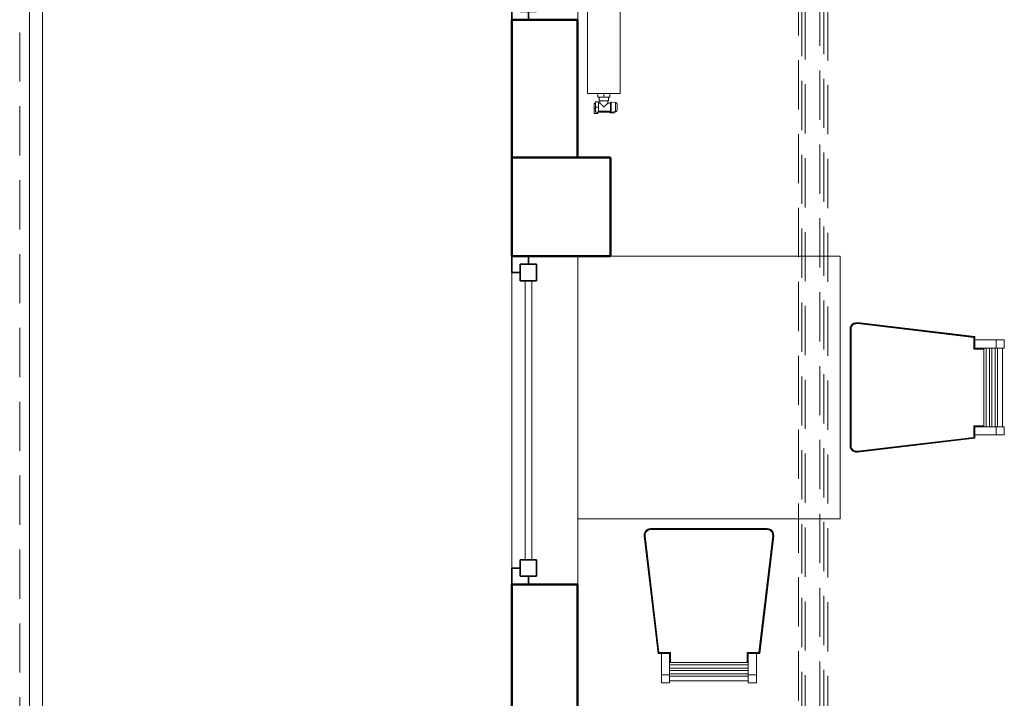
# Model space of a CAD drawing. Header units: millimetres. Extents: x -7237 to 20224, y 4737 to 43478.
# Tile 24 of 88: x 6920 to 9920, y 37029 to 39096. Entities that reach past the tile are written whole.
import ezdxf

# ---------------------------------------------------------------- set-up
doc = ezdxf.new("R2010")
doc.units = ezdxf.units.MM
doc.linetypes.add('ADSK_Скрыто', pattern=[300, 150, -150])
doc.linetypes.add('ADSK_Штриховая_ш3 п1_5', pattern=[225, 150, -75])
for name, color, linetype, lineweight in [('A-COLS-____-MCUT', 52, 'Continuous', 50), ('A-COLS-____-OTLN', 52, 'Continuous', 20), ('A-DETL-____-HDLN', 90, 'ADSK_Скрыто', 9), ('A-DETL-____-MBND', 5, 'ADSK_Штриховая_ш3 п1_5', 20), ('A-GENM-____-MCUT', 13, 'Continuous', 50), ('A-GENM-____-OTLN', 13, 'Continuous', 20), ('A-GLAZ-____-MCUT', 151, 'Continuous', 35), ('A-GLAZ-____-OTLN', 151, 'Continuous', 20), ('A-PART-____-OTLN', 2, 'Continuous', 20), ('A-WALL-____-MCUT', 113, 'Continuous', 50), ('A-WALL-____-OTLN', 113, 'Continuous', 20), ('I-FURN-____-OTLN', 30, 'Continuous', 20), ('M-EQPM-____-OTLN', 50, 'Continuous', 20), ('Ограждение', 7, 'Continuous', 20)]:
    doc.layers.add(name, color=color, linetype=linetype, lineweight=lineweight)

# ---------------------------------------------------------------- blocks, each defined once
blk = doc.blocks.new('Прямая форма - 83 new-609513-В_Этаж 02_Водопровод')
at = {"layer": 'A-GLAZ-____-MCUT', "color": 9}
for p, q in [((-475, 0), (-500, 0)), ((-500, 0), (-500, -50)), ((-425, 25), (-475, 25)), ((-475, 25), (-475, -25)), ((-475, -25), (-475, 0)), ((-425, -25), (-425, 25)), ((475, 25), (425, 25)), ((425, 25), (425, -25)), ((475, -25), (475, 25)), ((500, 0), (475, 0)), ((475, 0), (475, -25)), ((500, -50), (500, 0)), ((-475, -25), (-425, -25)), ((-450, -25), (-475, -25)), ((-450, -50), (-450, -25)), ((425, -25), (475, -25)), ((475, -25), (450, -25)), ((450, -25), (450, -50)), ((-500, -50), (-450, -50)), ((450, -50), (500, -50))]:
    blk.add_line(p, q, dxfattribs=at)
at = {"layer": 'A-GLAZ-____-OTLN', "color": 253}
for p, q in [((425, 10), (-425, 10)), ((-425, -10), (425, -10))]:
    blk.add_line(p, q, dxfattribs=at)
blk = doc.blocks.new('Прямая форма - WD - 004-609514-В_Этаж 02_Водопровод')
blk.add_blockref('Прямая форма - 83 new-609513-В_Этаж 02_Водопровод', (500, 50))
blk = doc.blocks.new('Прямая форма - 83 new-609849-В_Этаж 02_Водопровод')
at = {"layer": 'A-COLS-____-MCUT', "color": 53}
for p, q in [((150, 150), (-150, 150)), ((-150, 150), (-150, -150)), ((150, -150), (150, 150)), ((-150, -150), (150, -150))]:
    blk.add_line(p, q, dxfattribs=at)
blk = doc.blocks.new('Прямая форма - CRE - 002-609850-В_Этаж 02_Водопровод')
blk.add_blockref('Прямая форма - 83 new-609849-В_Этаж 02_Водопровод', (0, 0))
blk = doc.blocks.new('Прямая форма - WD - 003-609883-В_Этаж 02_Водопровод')
blk.add_blockref('Прямая форма - 83 new-609513-В_Этаж 02_Водопровод', (500, 50))
blk = doc.blocks.new('Прямая форма - 83 new-610258-В_Этаж 02_Водопровод')
at = {"layer": 'A-WALL-____-MCUT', "color": 53}
for p, q in [((1900, 0), (300, 0)), ((1900, -200), (1900, 0)), ((3620, 0), (3200, 0)), ((3200, 0), (3200, -200)), ((3620, -200), (3620, 0)), ((300, -200), (1900, -200)), ((3200, -200), (3620, -200))]:
    blk.add_line(p, q, dxfattribs=at)
blk = doc.blocks.new('Прямая форма - SW - 008-610259-В_Этаж 02_Водопровод')
blk.add_blockref('Прямая форма - 83 new-610258-В_Этаж 02_Водопровод', (0, 0))
blk = doc.blocks.new('Family - WD - 004-610261-В_Этаж 02_Водопровод')
at = {"layer": 'A-GENM-____-MCUT', "lineweight": 9}
for p, q in [((500, 1), (-500, 1)), ((-500, 1), (-500, -201)), ((500, -201), (500, 1)), ((-500, -201), (500, -201))]:
    blk.add_line(p, q, dxfattribs=at)
blk = doc.blocks.new('Family - WD - 003-610263-В_Этаж 02_Водопровод')
at = {"layer": 'A-GENM-____-MCUT', "lineweight": 9}
for p, q in [((500, 1), (-500, 1)), ((-500, 1), (-500, -201)), ((500, -201), (500, 1)), ((-500, -201), (500, -201))]:
    blk.add_line(p, q, dxfattribs=at)
blk = doc.blocks.new('Прямая форма - 83 new-610268-В_Этаж 02_Водопровод')
at = {"layer": 'A-DETL-____-MBND', "color": 253}
blk.add_line((0, 6627.8), (0, 70), dxfattribs=at)
blk = doc.blocks.new('Прямая форма - SLA - 011-610269-В_Этаж 02_Водопровод')
blk.add_blockref('Прямая форма - 83 new-610268-В_Этаж 02_Водопровод', (0, 0))
blk = doc.blocks.new('Прямая форма - 83 new-609210-В_Этаж 02_Водопровод')
at = {"layer": 'I-FURN-____-OTLN', "color": 253}
for p, q in [((400, 400), (-300, 400)), ((400, 400), (400, -400)), ((430, 177.5), (430.8, 183)), ((430, 177.5), (430.8, 183)), ((430, 177.5), (430.8, 183)), ((430.2, 177.5), (431, 183)), ((430.6, 177.4), (431.4, 182.9)), ((430.8, 183), (433.1, 188.2)), ((430.8, 183), (433.1, 188.2)), ((430.8, 183), (433.1, 188.1)), ((430.8, 183), (430.8, 183)), ((431, 183), (430.8, 183)), ((431, 183), (433.3, 188)), ((431.4, 182.9), (431, 183)), ((431.2, 177.4), (431.9, 182.7)), ((431.4, 182.9), (433.6, 187.8)), ((431.9, 182.7), (431.4, 182.9)), ((431.9, 182.7), (434.1, 187.5)), ((432.6, 182.5), (431.9, 182.7)), ((431.9, 177.3), (432.6, 182.5)), ((432.6, 182.5), (434.7, 187.2)), ((433.3, 182.3), (432.6, 182.5)), ((432.6, 177.3), (433.3, 182.3)), ((433, 177.3), (433.7, 182.2)), ((433.1, 188.2), (436.7, 192.4)), ((433.1, 188.2), (436.7, 192.4)), ((433.1, 188.1), (436.7, 192.4)), ((433.1, 188.1), (433.1, 188.2)), ((433.3, 188), (433.1, 188.1)), ((433.3, 188), (436.9, 192.3)), ((433.6, 187.8), (433.3, 188)), ((433.3, 182.3), (435.3, 186.7)), ((433.7, 182.2), (433.3, 182.3)), ((433.6, 187.8), (437.1, 192)), ((434.1, 187.5), (433.6, 187.8)), ((433.7, 182.2), (435.7, 186.5)), ((434.1, 187.5), (437.5, 191.5)), ((434.7, 187.2), (434.1, 187.5)), ((434.7, 187.2), (438, 191)), ((435.3, 186.7), (434.7, 187.2)), ((435.3, 186.7), (438.5, 190.5)), ((435.7, 186.5), (435.3, 186.7)), ((435.7, 186.5), (438.7, 190.2)), ((436.7, 192.4), (441.4, 195.5)), ((436.7, 192.4), (441.4, 195.5)), ((436.7, 192.4), (441.4, 195.5)), ((436.7, 192.4), (436.7, 192.4)), ((436.9, 192.3), (436.7, 192.4)), ((436.9, 192.3), (441.5, 195.3)), ((437.1, 192), (436.9, 192.3)), ((437.1, 192), (441.7, 195)), ((437.5, 191.5), (437.1, 192)), ((437.5, 191.5), (441.9, 194.5)), ((438, 191), (437.5, 191.5)), ((438, 191), (442.2, 193.8)), ((438.5, 190.5), (438, 191)), ((438.5, 190.5), (442.5, 193.2)), ((438.7, 190.2), (438.5, 190.5)), ((438.7, 190.2), (442.7, 192.8)), ((441.4, 195.5), (446.8, 197.2)), ((441.4, 195.5), (446.8, 197.2)), ((441.4, 195.5), (446.8, 197.2)), ((441.4, 195.5), (441.4, 195.5)), ((441.5, 195.3), (441.4, 195.5)), ((441.5, 195.3), (446.8, 197)), ((441.7, 195), (441.5, 195.3)), ((441.7, 195), (446.9, 196.6)), ((441.9, 194.5), (441.7, 195)), ((441.9, 194.5), (446.9, 196)), ((442.2, 193.8), (441.9, 194.5)), ((442.2, 193.8), (447.1, 195.4)), ((442.5, 193.2), (442.2, 193.8)), ((442.5, 193.2), (447.2, 194.6)), ((442.7, 192.8), (442.5, 193.2)), ((442.7, 192.8), (447.2, 194.2)), ((446.8, 197.2), (452.4, 197.3)), ((446.8, 197.2), (452.4, 197.3)), ((446.8, 197.2), (452.4, 197.3)), ((446.8, 197.2), (446.8, 197.2)), ((446.8, 197), (446.8, 197.2)), ((446.8, 197), (452.4, 197.1)), ((446.9, 196.6), (446.8, 197)), ((446.9, 196.6), (452.3, 196.7)), ((446.9, 196), (446.9, 196.6)), ((446.9, 196), (452.3, 196.2)), ((447.1, 195.4), (446.9, 196)), ((447.1, 195.4), (452.3, 195.5)), ((447.2, 194.6), (447.1, 195.4)), ((447.2, 194.6), (452.2, 194.7)), ((447.2, 194.2), (447.2, 194.6)), ((447.2, 194.2), (452.2, 194.3)), ((452.3, 195.5), (452.2, 194.7)), ((452.2, 194.7), (807.4, 152.4)), ((452.2, 194.7), (452.2, 194.3)), ((452.2, 194.3), (807, 152.1)), ((452.4, 197.1), (452.3, 196.7)), ((452.3, 196.7), (809.4, 154.2)), ((452.3, 196.7), (452.3, 196.2)), ((452.3, 196.2), (808.8, 153.7)), ((452.3, 196.2), (452.3, 195.5)), ((452.3, 195.5), (808.1, 153.1)), ((452.4, 197.3), (452.4, 197.3)), ((452.4, 197.3), (810, 154.7)), ((452.4, 197.3), (452.4, 197.1)), ((452.4, 197.1), (809.8, 154.6)), ((430, -177.5), (430, 177.5)), ((430, 177.5), (430, 177.5)), ((430.2, 177.5), (430, 177.5)), ((430.2, -177.5), (430.2, 177.5)), ((430.6, 177.4), (430.2, 177.5)), ((430.6, -177.4), (430.6, 177.4)), ((431.2, 177.4), (430.6, 177.4)), ((431.2, -177.4), (431.2, 177.4)), ((431.9, 177.3), (431.2, 177.4)), ((431.9, -177.3), (431.9, 177.3)), ((432.6, 177.3), (431.9, 177.3)), ((432.6, -177.3), (432.6, 177.3)), ((433, 177.3), (432.6, 177.3)), ((433, -177.3), (433, 177.3)), ((807, 152.1), (807.4, 152.4)), ((807, 152.1), (807, 116.7)), ((807.4, 152.4), (808.1, 153.1)), ((807.4, 152.4), (807.4, 117.1)), ((808.1, 153.1), (808.8, 153.7)), ((808.1, 153.1), (808.1, 117.8)), ((808.8, 153.7), (809.4, 154.2)), ((808.8, 153.7), (808.8, 118.5)), ((809.4, 154.2), (809.8, 154.6)), ((809.4, 154.2), (809.4, 119.1)), ((809.8, 154.6), (810, 154.7)), ((809.8, 154.6), (809.8, 119.5)), ((810, 154.7), (810, 154.8)), ((810, 154.7), (810, 144.7)), ((810, 144.7), (875, 144.7)), ((810, 119.7), (810, 144.7)), ((875, 144.7), (900, 144.7)), ((875, 119.7), (875, 144.7)), ((900, 119.7), (900, 144.7)), ((807, 116.7), (807.4, 117.1)), ((807, 116.7), (837.8, 116.7)), ((807.4, 117.1), (808.1, 117.8)), ((807.4, 117.1), (837.8, 117.1)), ((808.1, 117.8), (808.8, 118.5)), ((808.1, 117.8), (837.8, 117.8)), ((808.8, 118.5), (809.4, 119.1)), ((808.8, 118.5), (837.8, 118.5)), ((809.4, 119.1), (809.8, 119.5)), ((809.4, 119.1), (837.8, 119.1)), ((809.8, 119.5), (810, 119.7)), ((809.8, 119.5), (837.8, 119.5)), ((875, 119.7), (810, 119.7)), ((810, 119.7), (810, 119.7)), ((837.8, -119.7), (837.8, 119.7)), ((844.9, -119.7), (844.9, 119.7)), ((854.9, -119.7), (854.9, 119.7)), ((862.1, -119.7), (862.1, 119.7)), ((872.1, -119.7), (872.1, 119.7)), ((900, 119.7), (875, 119.7)), ((879.2, -119.7), (879.2, 119.7)), ((894.1, 119.7), (894.1, -119.7)), ((837.8, -116.7), (807, -116.7)), ((807, -116.7), (807.4, -117.1)), ((807, -116.7), (807, -152.1)), ((837.8, -117.1), (807.4, -117.1)), ((807.4, -117.1), (808.1, -117.8)), ((807.4, -117.1), (807.4, -152.4)), ((837.8, -117.8), (808.1, -117.8)), ((808.1, -117.8), (808.8, -118.5)), ((808.1, -117.8), (808.1, -153.1)), ((837.8, -118.5), (808.8, -118.5)), ((808.8, -118.5), (809.4, -119.1)), ((808.8, -118.5), (808.8, -153.7)), ((837.8, -119.1), (809.4, -119.1)), ((809.4, -119.1), (809.8, -119.5)), ((809.4, -119.1), (809.4, -154.2)), ((837.8, -119.5), (809.8, -119.5)), ((809.8, -119.5), (810, -119.7)), ((809.8, -119.5), (809.8, -154.6)), ((810, -119.7), (875, -119.7)), ((810, -144.7), (810, -119.7)), ((810, -119.7), (810, -119.7)), ((875, -119.7), (900, -119.7)), ((875, -144.7), (875, -119.7)), ((900, -144.7), (900, -119.7)), ((875, -144.7), (810, -144.7)), ((810, -144.7), (810, -154.7)), ((900, -144.7), (875, -144.7)), ((430.8, -183), (430, -177.5)), ((430.8, -183), (430, -177.5)), ((430.8, -183), (430, -177.5)), ((430, -177.5), (430, -177.5)), ((430.2, -177.5), (430, -177.5)), ((430.6, -177.4), (430.2, -177.5)), ((431, -183), (430.2, -177.5)), ((431.4, -182.9), (430.6, -177.4)), ((431.2, -177.4), (430.6, -177.4)), ((431.9, -177.3), (431.2, -177.4)), ((431.9, -182.7), (431.2, -177.4)), ((432.6, -182.5), (431.9, -177.3)), ((432.6, -177.3), (431.9, -177.3)), ((433.3, -182.3), (432.6, -177.3)), ((433, -177.3), (432.6, -177.3)), ((433.7, -182.2), (433, -177.3)), ((807, -152.1), (452.2, -194.3)), ((807.4, -152.4), (452.2, -194.7)), ((808.1, -153.1), (452.3, -195.5)), ((808.8, -153.7), (452.3, -196.2)), ((809.4, -154.2), (452.3, -196.7)), ((809.8, -154.6), (452.4, -197.1)), ((810, -154.7), (452.4, -197.3)), ((807, -152.1), (807.4, -152.4)), ((807.4, -152.4), (808.1, -153.1)), ((808.1, -153.1), (808.8, -153.7)), ((808.8, -153.7), (809.4, -154.2)), ((809.4, -154.2), (809.8, -154.6)), ((809.8, -154.6), (810, -154.7)), ((810, -154.7), (810, -154.8)), ((433.1, -188.2), (430.8, -183)), ((433.1, -188.2), (430.8, -183)), ((433.1, -188.1), (430.8, -183)), ((430.8, -183), (430.8, -183)), ((431, -183), (430.8, -183)), ((431.4, -182.9), (431, -183)), ((433.3, -188), (431, -183)), ((431.9, -182.7), (431.4, -182.9)), ((433.6, -187.8), (431.4, -182.9)), ((432.6, -182.5), (431.9, -182.7)), ((434.1, -187.5), (431.9, -182.7)), ((433.3, -182.3), (432.6, -182.5)), ((434.7, -187.2), (432.6, -182.5)), ((433.3, -188), (433.1, -188.1)), ((436.7, -192.4), (433.1, -188.1)), ((433.1, -188.1), (433.1, -188.2)), ((436.7, -192.4), (433.1, -188.2)), ((436.7, -192.4), (433.1, -188.2)), ((433.7, -182.2), (433.3, -182.3)), ((435.3, -186.7), (433.3, -182.3)), ((433.6, -187.8), (433.3, -188)), ((436.9, -192.3), (433.3, -188)), ((434.1, -187.5), (433.6, -187.8)), ((437.1, -192), (433.6, -187.8)), ((435.7, -186.5), (433.7, -182.2)), ((434.7, -187.2), (434.1, -187.5)), ((437.5, -191.5), (434.1, -187.5)), ((435.3, -186.7), (434.7, -187.2)), ((438, -191), (434.7, -187.2)), ((435.7, -186.5), (435.3, -186.7)), ((438.5, -190.5), (435.3, -186.7)), ((438.7, -190.2), (435.7, -186.5)), ((436.9, -192.3), (436.7, -192.4)), ((441.4, -195.5), (436.7, -192.4)), ((441.4, -195.5), (436.7, -192.4)), ((441.4, -195.5), (436.7, -192.4)), ((436.7, -192.4), (436.7, -192.4)), ((437.1, -192), (436.9, -192.3)), ((441.5, -195.3), (436.9, -192.3)), ((437.5, -191.5), (437.1, -192)), ((441.7, -195), (437.1, -192)), ((438, -191), (437.5, -191.5)), ((441.9, -194.5), (437.5, -191.5)), ((438.5, -190.5), (438, -191)), ((442.2, -193.8), (438, -191)), ((438.7, -190.2), (438.5, -190.5)), ((442.5, -193.2), (438.5, -190.5)), ((442.7, -192.8), (438.7, -190.2)), ((441.5, -195.3), (441.4, -195.5)), ((446.8, -197.2), (441.4, -195.5)), ((446.8, -197.2), (441.4, -195.5)), ((446.8, -197.2), (441.4, -195.5)), ((441.4, -195.5), (441.4, -195.5)), ((441.7, -195), (441.5, -195.3)), ((446.8, -197), (441.5, -195.3)), ((441.9, -194.5), (441.7, -195)), ((446.9, -196.6), (441.7, -195)), ((442.2, -193.8), (441.9, -194.5)), ((446.9, -196), (441.9, -194.5)), ((442.5, -193.2), (442.2, -193.8)), ((447.1, -195.4), (442.2, -193.8)), ((442.7, -192.8), (442.5, -193.2)), ((447.2, -194.6), (442.5, -193.2)), ((447.2, -194.2), (442.7, -192.8)), ((446.9, -196.6), (446.8, -197)), ((452.4, -197.1), (446.8, -197)), ((446.8, -197), (446.8, -197.2)), ((452.4, -197.3), (446.8, -197.2)), ((452.4, -197.3), (446.8, -197.2)), ((452.4, -197.3), (446.8, -197.2)), ((446.8, -197.2), (446.8, -197.2)), ((447.1, -195.4), (446.9, -196)), ((452.3, -196.2), (446.9, -196)), ((446.9, -196), (446.9, -196.6)), ((452.3, -196.7), (446.9, -196.6)), ((447.2, -194.6), (447.1, -195.4)), ((452.3, -195.5), (447.1, -195.4)), ((452.2, -194.3), (447.2, -194.2)), ((447.2, -194.2), (447.2, -194.6)), ((452.2, -194.7), (447.2, -194.6)), ((452.2, -194.3), (452.2, -194.7)), ((452.2, -194.7), (452.3, -195.5)), ((452.3, -195.5), (452.3, -196.2)), ((452.3, -196.2), (452.3, -196.7)), ((452.3, -196.7), (452.4, -197.1)), ((452.4, -197.1), (452.4, -197.3)), ((452.4, -197.3), (452.4, -197.3)), ((400, -400), (-399, -400)), ((-197.3, -452.4), (-197.2, -446.8)), ((-197.3, -452.4), (-197.2, -446.8)), ((-197.3, -452.4), (-197.2, -446.8)), ((-197.2, -446.8), (-195.5, -441.4)), ((-197.2, -446.8), (-195.5, -441.4)), ((-197.2, -446.8), (-195.5, -441.4)), ((-197.2, -446.8), (-197.2, -446.8)), ((-197, -446.8), (-197.2, -446.8)), ((-197.1, -452.4), (-197, -446.8)), ((-197, -446.8), (-195.3, -441.5)), ((-196.6, -446.9), (-197, -446.8)), ((-196.7, -452.3), (-196.6, -446.9)), ((-196.6, -446.9), (-195, -441.7)), ((-196, -446.9), (-196.6, -446.9)), ((-196.2, -452.3), (-196, -446.9)), ((-196, -446.9), (-194.5, -441.9)), ((-195.4, -447.1), (-196, -446.9)), ((-195.5, -441.4), (-192.4, -436.7)), ((-195.5, -441.4), (-192.4, -436.7)), ((-195.5, -441.4), (-192.4, -436.7)), ((-195.5, -441.4), (-195.5, -441.4)), ((-195.3, -441.5), (-195.5, -441.4)), ((-195.5, -452.3), (-195.4, -447.1)), ((-195.4, -447.1), (-193.8, -442.2)), ((-194.6, -447.2), (-195.4, -447.1)), ((-195.3, -441.5), (-192.3, -436.9)), ((-195, -441.7), (-195.3, -441.5)), ((-195, -441.7), (-192, -437.1)), ((-194.5, -441.9), (-195, -441.7)), ((-194.7, -452.2), (-194.6, -447.2)), ((-194.6, -447.2), (-193.2, -442.5)), ((-194.2, -447.2), (-194.6, -447.2)), ((-194.5, -441.9), (-191.5, -437.5)), ((-193.8, -442.2), (-194.5, -441.9)), ((-194.3, -452.2), (-194.2, -447.2)), ((-194.2, -447.2), (-192.8, -442.7)), ((-193.8, -442.2), (-191, -438)), ((-193.2, -442.5), (-193.8, -442.2)), ((-193.2, -442.5), (-190.5, -438.5)), ((-192.8, -442.7), (-193.2, -442.5)), ((-192.8, -442.7), (-190.2, -438.7)), ((-192.4, -436.7), (-188.2, -433.1)), ((-192.4, -436.7), (-188.2, -433.1)), ((-192.4, -436.7), (-188.1, -433.1)), ((-192.4, -436.7), (-192.4, -436.7)), ((-192.4, -436.8), (-192.4, -436.7)), ((-192.3, -436.9), (-188, -433.3)), ((-192, -437.1), (-192.3, -436.9)), ((-192, -437.1), (-187.8, -433.6)), ((-191.5, -437.5), (-192, -437.1)), ((-191.5, -437.5), (-187.5, -434.1)), ((-191, -438), (-191.5, -437.5)), ((-191, -438), (-187.2, -434.7)), ((-190.5, -438.5), (-191, -438)), ((-190.5, -438.5), (-186.7, -435.3)), ((-190.2, -438.7), (-190.5, -438.5)), ((-190.2, -438.7), (-186.5, -435.7)), ((-188.2, -433.1), (-183, -430.8)), ((-188.2, -433.1), (-183, -430.8)), ((-188.1, -433.1), (-188.2, -433.1)), ((-188.1, -433.1), (-183, -430.8)), ((-188, -433.3), (-188.1, -433.1)), ((-188, -433.3), (-183, -431)), ((-187.8, -433.6), (-188, -433.3)), ((-187.8, -433.6), (-182.9, -431.4)), ((-187.5, -434.1), (-187.8, -433.6)), ((-187.5, -434.1), (-182.7, -431.9)), ((-187.2, -434.7), (-187.5, -434.1)), ((-187.2, -434.7), (-182.5, -432.6)), ((-186.7, -435.3), (-187.2, -434.7)), ((-186.7, -435.3), (-182.3, -433.3)), ((-186.5, -435.7), (-186.7, -435.3)), ((-186.5, -435.7), (-182.2, -433.7)), ((-183, -430.8), (-177.5, -430)), ((-183, -430.8), (-177.5, -430)), ((-183, -430.8), (-177.5, -430)), ((-183, -431), (-177.5, -430.2)), ((-183, -430.8), (-183, -430.8)), ((-183, -431), (-183, -430.8)), ((-182.9, -431.4), (-183, -431)), ((-182.9, -431.4), (-177.4, -430.6)), ((-182.7, -431.9), (-182.9, -431.4)), ((-182.7, -431.9), (-177.4, -431.2)), ((-182.5, -432.6), (-182.7, -431.9)), ((-182.5, -432.6), (-177.3, -431.9)), ((-182.3, -433.3), (-182.5, -432.6)), ((-182.3, -433.3), (-177.3, -432.6)), ((-182.2, -433.7), (-182.3, -433.3)), ((-182.2, -433.7), (-177.3, -433)), ((-177.5, -430), (-177.5, -430)), ((-177.5, -430), (177.5, -430)), ((-177.5, -430.2), (-177.5, -430)), ((-177.5, -430.2), (177.5, -430.2)), ((-177.4, -430.6), (-177.5, -430.2)), ((-177.4, -430.6), (177.4, -430.6)), ((-177.4, -431.2), (-177.4, -430.6)), ((-177.4, -431.2), (177.4, -431.2)), ((-177.3, -431.9), (-177.4, -431.2)), ((-177.3, -431.9), (177.3, -431.9)), ((-177.3, -432.6), (-177.3, -431.9)), ((-177.3, -432.6), (177.3, -432.6)), ((-177.3, -433), (-177.3, -432.6)), ((-177.3, -433), (177.3, -433)), ((177.3, -431.9), (177.4, -431.2)), ((177.3, -431.9), (182.5, -432.6)), ((177.3, -432.6), (177.3, -431.9)), ((177.3, -432.6), (182.3, -433.3)), ((177.3, -433), (177.3, -432.6)), ((177.3, -433), (182.2, -433.7)), ((177.4, -430.6), (177.5, -430.2)), ((177.4, -430.6), (182.9, -431.4)), ((177.4, -431.2), (177.4, -430.6)), ((177.4, -431.2), (182.7, -431.9)), ((177.5, -430), (183, -430.8)), ((177.5, -430), (183, -430.8)), ((177.5, -430), (177.5, -430)), ((177.5, -430), (183, -430.8)), ((177.5, -430.2), (177.5, -430)), ((177.5, -430.2), (183, -431)), ((182.2, -433.7), (182.3, -433.3)), ((182.2, -433.7), (186.5, -435.7)), ((182.3, -433.3), (182.5, -432.6)), ((182.3, -433.3), (186.7, -435.3)), ((182.5, -432.6), (182.7, -431.9)), ((182.5, -432.6), (187.2, -434.7)), ((182.7, -431.9), (182.9, -431.4)), ((182.7, -431.9), (187.5, -434.1)), ((182.9, -431.4), (183, -431)), ((182.9, -431.4), (187.8, -433.6)), ((183, -430.8), (188.2, -433.1)), ((183, -430.8), (188.2, -433.1)), ((183, -430.8), (183, -430.8)), ((183, -430.8), (188.1, -433.1)), ((183, -431), (183, -430.8)), ((183, -431), (188, -433.3)), ((186.5, -435.7), (186.7, -435.3)), ((186.5, -435.7), (190.2, -438.7)), ((186.7, -435.3), (187.2, -434.7)), ((186.7, -435.3), (190.5, -438.5)), ((187.2, -434.7), (187.5, -434.1)), ((187.2, -434.7), (191, -438)), ((187.5, -434.1), (187.8, -433.6)), ((187.5, -434.1), (191.5, -437.5)), ((187.8, -433.6), (188, -433.3)), ((187.8, -433.6), (192, -437.1)), ((188, -433.3), (188.1, -433.1)), ((188, -433.3), (192.3, -436.9)), ((188.1, -433.1), (188.2, -433.1)), ((188.1, -433.1), (192.4, -436.7)), ((188.2, -433.1), (192.4, -436.7)), ((188.2, -433.1), (192.4, -436.7)), ((190.2, -438.7), (190.5, -438.5)), ((190.2, -438.7), (192.8, -442.7)), ((190.5, -438.5), (191, -438)), ((190.5, -438.5), (193.2, -442.5)), ((191, -438), (191.5, -437.5)), ((191, -438), (193.8, -442.2)), ((191.5, -437.5), (192, -437.1)), ((191.5, -437.5), (194.5, -441.9)), ((192, -437.1), (192.3, -436.9)), ((192, -437.1), (195, -441.7)), ((192.3, -436.9), (192.4, -436.7)), ((192.3, -436.9), (195.3, -441.5)), ((192.4, -436.7), (195.5, -441.4)), ((192.4, -436.7), (195.5, -441.4)), ((192.4, -436.7), (192.4, -436.7)), ((192.4, -436.7), (195.5, -441.4)), ((192.8, -442.7), (193.2, -442.5)), ((192.8, -442.7), (194.2, -447.2)), ((193.2, -442.5), (193.8, -442.2)), ((193.2, -442.5), (194.6, -447.2)), ((193.8, -442.2), (194.5, -441.9)), ((193.8, -442.2), (195.4, -447.1)), ((194.2, -447.2), (194.6, -447.2)), ((194.2, -447.2), (194.3, -452.2)), ((194.5, -441.9), (195, -441.7)), ((194.5, -441.9), (196, -446.9)), ((194.6, -447.2), (195.4, -447.1)), ((194.6, -447.2), (194.7, -452.2)), ((195, -441.7), (195.3, -441.5)), ((195, -441.7), (196.6, -446.9)), ((195.3, -441.5), (195.5, -441.4)), ((195.3, -441.5), (197, -446.8)), ((195.4, -447.1), (196, -446.9)), ((195.4, -447.1), (195.5, -452.3)), ((195.5, -441.4), (197.2, -446.8)), ((195.5, -441.4), (197.2, -446.8)), ((195.5, -441.4), (195.5, -441.4)), ((195.5, -441.4), (197.2, -446.8)), ((196, -446.9), (196.6, -446.9)), ((196, -446.9), (196.2, -452.3)), ((196.6, -446.9), (197, -446.8)), ((196.6, -446.9), (196.7, -452.3)), ((197, -446.8), (197.2, -446.8)), ((197, -446.8), (197.1, -452.4)), ((197.2, -446.8), (197.3, -452.4)), ((197.2, -446.8), (197.3, -452.4)), ((197.2, -446.8), (197.2, -446.8)), ((197.2, -446.8), (197.3, -452.4)), ((-197.3, -452.4), (-197.3, -452.4)), ((-154.7, -810), (-197.3, -452.4)), ((-197.3, -452.4), (-197.1, -452.4)), ((-197.1, -452.4), (-196.7, -452.3)), ((-154.6, -809.8), (-197.1, -452.4)), ((-154.2, -809.4), (-196.7, -452.3)), ((-196.7, -452.3), (-196.2, -452.3)), ((-153.7, -808.8), (-196.2, -452.3)), ((-196.2, -452.3), (-195.5, -452.3)), ((-195.5, -452.3), (-194.7, -452.2)), ((-153.1, -808.1), (-195.5, -452.3)), ((-152.4, -807.4), (-194.7, -452.2)), ((-194.7, -452.2), (-194.3, -452.2)), ((-152.1, -807), (-194.3, -452.2)), ((194.3, -452.2), (152.1, -807)), ((194.7, -452.2), (152.4, -807.4)), ((195.5, -452.3), (153.1, -808.1)), ((196.2, -452.3), (153.7, -808.8)), ((196.7, -452.3), (154.2, -809.4)), ((197.1, -452.4), (154.6, -809.8)), ((197.3, -452.4), (154.7, -810)), ((194.3, -452.2), (194.7, -452.2)), ((194.7, -452.2), (195.5, -452.3)), ((195.5, -452.3), (196.2, -452.3)), ((196.2, -452.3), (196.7, -452.3)), ((196.7, -452.3), (197.1, -452.4)), ((197.1, -452.4), (197.3, -452.4)), ((197.3, -452.4), (197.3, -452.4)), ((-154.7, -810), (-154.8, -810)), ((-154.6, -809.8), (-154.7, -810)), ((-144.7, -810), (-154.7, -810)), ((-154.2, -809.4), (-154.6, -809.8)), ((-119.5, -809.8), (-154.6, -809.8)), ((-153.7, -808.8), (-154.2, -809.4)), ((-119.1, -809.4), (-154.2, -809.4)), ((-153.1, -808.1), (-153.7, -808.8)), ((-118.5, -808.8), (-153.7, -808.8)), ((-152.4, -807.4), (-153.1, -808.1)), ((-117.8, -808.1), (-153.1, -808.1)), ((-152.1, -807), (-152.4, -807.4)), ((-117.1, -807.4), (-152.4, -807.4)), ((-116.7, -807), (-152.1, -807)), ((-119.5, -809.8), (-119.7, -810)), ((-119.7, -810), (-119.7, -810)), ((-119.1, -809.4), (-119.5, -809.8)), ((-119.5, -837.8), (-119.5, -809.8)), ((-118.5, -808.8), (-119.1, -809.4)), ((-119.1, -837.8), (-119.1, -809.4)), ((-117.8, -808.1), (-118.5, -808.8)), ((-118.5, -837.8), (-118.5, -808.8)), ((-117.1, -807.4), (-117.8, -808.1)), ((-117.8, -837.8), (-117.8, -808.1)), ((-116.7, -807), (-117.1, -807.4)), ((-117.1, -837.8), (-117.1, -807.4)), ((-116.7, -837.8), (-116.7, -807)), ((152.1, -807), (116.7, -807)), ((116.7, -807), (117.1, -807.4)), ((116.7, -807), (116.7, -837.8)), ((152.4, -807.4), (117.1, -807.4)), ((117.1, -807.4), (117.8, -808.1)), ((117.1, -807.4), (117.1, -837.8)), ((153.1, -808.1), (117.8, -808.1)), ((117.8, -808.1), (118.5, -808.8)), ((117.8, -808.1), (117.8, -837.8)), ((153.7, -808.8), (118.5, -808.8)), ((118.5, -808.8), (119.1, -809.4)), ((118.5, -808.8), (118.5, -837.8)), ((154.2, -809.4), (119.1, -809.4)), ((119.1, -809.4), (119.5, -809.8)), ((119.1, -809.4), (119.1, -837.8)), ((154.6, -809.8), (119.5, -809.8)), ((119.5, -809.8), (119.7, -810)), ((119.5, -809.8), (119.5, -837.8)), ((119.7, -810), (119.7, -810)), ((154.7, -810), (144.7, -810)), ((152.1, -807), (152.4, -807.4)), ((152.4, -807.4), (153.1, -808.1)), ((153.1, -808.1), (153.7, -808.8)), ((153.7, -808.8), (154.2, -809.4)), ((154.2, -809.4), (154.6, -809.8)), ((154.6, -809.8), (154.7, -810)), ((154.7, -810), (154.8, -810)), ((-144.7, -875), (-144.7, -810)), ((-144.7, -810), (-119.7, -810)), ((-119.7, -810), (-119.7, -875)), ((-119.7, -837.8), (119.7, -837.8)), ((119.7, -875), (119.7, -810)), ((119.7, -810), (144.7, -810)), ((144.7, -810), (144.7, -875)), ((-119.7, -844.9), (119.7, -844.9)), ((-119.7, -854.9), (119.7, -854.9)), ((-119.7, -862.1), (119.7, -862.1)), ((-144.7, -900), (-144.7, -875)), ((-144.7, -875), (-119.7, -875)), ((-119.7, -872.1), (119.7, -872.1)), ((-119.7, -875), (-119.7, -900)), ((-119.7, -879.2), (119.7, -879.2)), ((119.7, -894.1), (-119.7, -894.1)), ((119.7, -900), (119.7, -875)), ((119.7, -875), (144.7, -875)), ((144.7, -875), (144.7, -900)), ((-144.7, -900), (-119.7, -900)), ((119.7, -900), (144.7, -900))]:
    blk.add_line(p, q, dxfattribs=at)
blk = doc.blocks.new('Прямая форма - FU - 052-610271-В_Этаж 02_Водопровод')
blk.add_blockref('Прямая форма - 83 new-609210-В_Этаж 02_Водопровод', (0, 0))
blk = doc.blocks.new('Прямая форма - 83 new-610607-В_Этаж 02_Водопровод')
at = {"layer": 'Ограждение', "color": 253}
for p, q in [((-1470, -73.7), (-1470, -6627.8)), ((-1430, -76.3), (-1430, -6627.8))]:
    blk.add_line(p, q, dxfattribs=at)
blk = doc.blocks.new('Прямая форма - Steel - Structural-610608-В_Этаж 02_Водопровод')
blk.add_blockref('Прямая форма - 83 new-610607-В_Этаж 02_Водопровод', (0, 0))
blk = doc.blocks.new('Прямая форма - RAILING - 008-610661-В_Этаж 02_Водопровод')
blk.add_blockref('Прямая форма - Steel - Structural-610608-В_Этаж 02_Водопровод', (0, 0))
blk = doc.blocks.new('Family - 83 new-610804-В_Этаж 02_Водопровод')
at = {"layer": 'A-PART-____-OTLN', "color": 253}
for p, q in [((-1470, -73.7), (-1470, -6627.8)), ((-1430, -76.3), (-1430, -6627.8))]:
    blk.add_line(p, q, dxfattribs=at)
blk = doc.blocks.new('Family - Steel - Structural-610805-В_Этаж 02_Водопровод')
blk.add_blockref('Family - 83 new-610804-В_Этаж 02_Водопровод', (0, 0))
blk = doc.blocks.new('83 new_ifc_RVT-1-В_Этаж 02_Водопровод')
at = {"layer": 'A-COLS-____-OTLN', "color": 253, "lineweight": 20}
blk.add_blockref('Прямая форма - CRE - 002-609850-В_Этаж 02_Водопровод', (21060.3, 38525.8), dxfattribs=at)
at = {"layer": 'A-GENM-____-OTLN', "color": 253, "lineweight": 20}
blk.add_blockref('Прямая форма - SLA - 011-610269-В_Этаж 02_Водопровод', (19410.3, 33779.4), dxfattribs=at)
at = {"layer": 'A-GENM-____-OTLN', "color": 253, "lineweight": 20, "rotation": 90}
for name, p in [('Family - WD - 004-610261-В_Этаж 02_Водопровод', (20910.3, 39595.8)), ('Family - WD - 003-610263-В_Этаж 02_Водопровод', (20910.3, 37875.8))]:
    blk.add_blockref(name, p, dxfattribs=at)
at = {"layer": 'A-GLAZ-____-OTLN', "color": 253, "lineweight": 20, "rotation": 270}
for name, p in [('Прямая форма - WD - 004-609514-В_Этаж 02_Водопровод', (20910.3, 40095.8)), ('Прямая форма - WD - 003-609883-В_Этаж 02_Водопровод', (20910.3, 38375.8))]:
    blk.add_blockref(name, p, dxfattribs=at)
at = {"layer": 'A-PART-____-OTLN', "color": 253, "lineweight": 20}
blk.add_blockref('Family - Steel - Structural-610805-В_Этаж 02_Водопровод', (20910.3, 40477.2), dxfattribs=at)
at = {"layer": 'A-WALL-____-OTLN', "color": 253, "lineweight": 20, "rotation": 90}
blk.add_blockref('Прямая форма - SW - 008-610259-В_Этаж 02_Водопровод', (20910.3, 35475.8), dxfattribs=at)
at = {"layer": 'I-FURN-____-OTLN', "color": 253, "lineweight": 20}
blk.add_blockref('Прямая форма - FU - 052-610271-В_Этаж 02_Водопровод', (21510.3, 37975.8), dxfattribs=at)
at = {"layer": 'Ограждение', "color": 253, "lineweight": 20}
blk.add_blockref('Прямая форма - RAILING - 008-610661-В_Этаж 02_Водопровод', (20910.3, 40477.2), dxfattribs=at)
blk = doc.blocks.new('ADSK_Радиатор универсальный_Боковое подключение_Клапаны - Радиатор 600х2000-1669038-В_Этаж 02_Водопровод')
at = {"layer": 'A-DETL-____-HDLN', "flags": 128}
for points in [[(-1054, 0), (-1054, 0), (-1054, 0), (-1053.9, 0), (-1053.8, 0)], [(-1053.8, 0), (-1053.9, 0), (-1053.9, 0), (-1054, 0), (-1054, 0), (-1054, 0)], [(-1049.8, -20), (-1049.9, -20), (-1049.9, -20), (-1050, -20), (-1050, -20), (-1050, -20), (-1050, -20)], [(-1050, -20), (-1050, -20), (-1050, -20), (-1049.9, -20), (-1049.9, -20), (-1049.8, -20), (-1049.7, -20)], [(-1032, -20), (-1032, -20), (-1032, -20), (-1032.1, -20), (-1032.1, -20), (-1032.2, -20), (-1032.3, -20)], [(-1032.3, -20), (-1032.2, -20), (-1032.1, -20), (-1032.1, -20), (-1032, -20), (-1032, -20), (-1032, -20), (-1032, -20)], [(-1028, 0), (-1028, 0), (-1028, 0), (-1028.1, 0), (-1028.2, 0), (-1028.3, 0)], [(-1028.2, 0), (-1028.1, 0), (-1028.1, 0), (-1028, 0), (-1028, 0), (-1028, 0)]]:
    blk.add_lwpolyline(points, dxfattribs=at)
at = {"layer": 'M-EQPM-____-OTLN'}
for p, q in [((1000, 70), (-1000, 70)), ((-1000, 70), (-1000, -30)), ((-1000, 70), (1000, 70)), ((-1000, -30), (-1000, 70)), ((1000, -30), (1000, 70)), ((1000, 70), (1000, -30)), ((-1061, 50), (-1045, 50)), ((-1061, 38), (-1061, 50)), ((-1057, 38), (-1061, 38)), ((-1057, 46), (-1041, 46)), ((-1057, 36), (-1057, 46)), ((-1057, 36), (-1057, 2)), ((-1041, 36), (-1057, 36)), ((-1053, 36), (-1053, 0)), ((-1045, 50), (-1029, 50)), ((-1045, 50), (-1045, 46)), ((-1041, 46), (-1025, 46)), ((-1041, 46), (-1041, 36)), ((-1025, 36), (-1041, 36)), ((-1029, 46), (-1029, 50)), ((-1029, 32), (-1029, 36)), ((-1022, 32), (-1029, 32)), ((-1025, 36), (-1025, 46)), ((-1011, 34.5), (-1022, 34.5)), ((-1022, 34.5), (-1022, 5.5)), ((-1011, 20), (-1011, 38.5)), ((-1000, 38.5), (-1011, 38.5)), ((1010, 32), (1000, 32)), ((1010, 30.9), (1010, 32)), ((1010, 30.8), (1010, 29.9)), ((1010, 30.8), (1015, 30.8)), ((1017, 30.8), (1015, 30.8)), ((1015, 29.9), (1015, 30.8)), ((1017, 30.5), (1017, 30.8)), ((1017, 9.2), (1017, 30.8)), ((-1058.5, 2), (-1058.5, -13)), ((-1053, 2), (-1058.5, 2)), ((-1053, 0), (-1029, 0)), ((-1029, 0), (-1029, 8)), ((-1029, 8), (-1022, 8)), ((-1022, 5.5), (-1011, 5.5)), ((-1011, 1.5), (-1011, 20)), ((-1000, 20), (-1011, 20)), ((-1000, 1.5), (-1011, 1.5)), ((1000, 8), (1010, 8)), ((1015, 29.9), (1010, 29.9)), ((1010, 21.1), (1010, 29.8)), ((1010, 20.9), (1010, 19.1)), ((1010, 20.9), (1015, 20.9)), ((1015, 19.1), (1010, 19.1)), ((1010, 10.2), (1010, 18.9)), ((1010, 10.1), (1010, 9.2)), ((1010, 10.1), (1015, 10.1)), ((1015, 9.2), (1010, 9.2)), ((1010, 8), (1010, 9.1)), ((1015, 29.9), (1015, 20.9)), ((1015, 19.1), (1015, 20.9)), ((1015, 19.1), (1015, 10.1)), ((1015, 9.2), (1015, 10.1)), ((1015, 9.2), (1017, 9.2)), ((1017, 22.5), (1022, 22.5)), ((1017, 17.5), (1022, 17.5)), ((1017, 9.2), (1017, 9.5)), ((1022, 17.5), (1022, 22.5)), ((-1058.5, -13), (-1055.2, -13)), ((-1056, -2.3), (-1054.9, -15.8)), ((-1056, -2.3), (-1026, -2.3)), ((-1054.9, -15.8), (-1027.1, -15.8)), ((-1027.1, -15.8), (-1026, -2.3)), ((-1000, -30), (1000, -30)), ((1000, -30), (-1000, -30))]:
    blk.add_line(p, q, dxfattribs=at)
at = {"layer": 'M-EQPM-____-OTLN', "flags": 128}
for points in [[(1015, 30.8), (1015.5, 30.7), (1016, 30.6)], [(1015, 9.2), (1015.5, 9.3), (1016, 9.4)], [(1017, 29.9), (1017.8, 29), (1018.6, 27.5), (1019.6, 24.3), (1019.8, 22.5)], [(1017, 10.1), (1017.8, 11), (1018.6, 12.5), (1019.6, 15.7), (1019.8, 17.5)], [(-1056, -2.3), (-1056, -2.3), (-1056, -2.2), (-1056, -2.1), (-1056, -2), (-1056, -1.9), (-1056, -1.9), (-1056, -1.8), (-1056, -1.7), (-1056, -1.6), (-1055.9, -1.5), (-1055.9, -1.5), (-1055.9, -1.4), (-1055.9, -1.3), (-1055.9, -1.2), (-1055.8, -1.2), (-1055.8, -1.1), (-1055.7, -1), (-1055.7, -1), (-1055.7, -0.9), (-1055.6, -0.8), (-1055.6, -0.8), (-1055.5, -0.7), (-1055.5, -0.6), (-1055.4, -0.6), (-1055.4, -0.5), (-1055.3, -0.5), (-1055.2, -0.4), (-1055.2, -0.4), (-1055.1, -0.3), (-1055, -0.3), (-1055, -0.2), (-1054.9, -0.2), (-1054.8, -0.2), (-1054.7, -0.1), (-1054.7, -0.1), (-1054.6, -0.1), (-1054.5, -0.1), (-1054.4, 0), (-1054.4, 0), (-1054.3, 0), (-1054.2, 0), (-1054.1, 0), (-1054, 0), (-1054, 0)], [(-1050, -20), (-1050.2, -20), (-1050.4, -20), (-1050.6, -20), (-1050.8, -19.9), (-1051, -19.9), (-1051.2, -19.9), (-1051.4, -19.8), (-1051.6, -19.7), (-1051.8, -19.7), (-1051.9, -19.6), (-1052.1, -19.5), (-1052.3, -19.4), (-1052.5, -19.3), (-1052.7, -19.2), (-1052.8, -19.1), (-1053, -19), (-1053.1, -18.9), (-1053.3, -18.8), (-1053.4, -18.6), (-1053.6, -18.5), (-1053.7, -18.3), (-1053.9, -18.2), (-1054, -18), (-1054.1, -17.9), (-1054.2, -17.7), (-1054.3, -17.5), (-1054.4, -17.4), (-1054.5, -17.2), (-1054.6, -17), (-1054.7, -16.8), (-1054.7, -16.6), (-1054.8, -16.4), (-1054.8, -16.2), (-1054.9, -16), (-1054.9, -15.8)], [(-1054, 0), (-1054, 0), (-1054, 0), (-1053.9, 0), (-1053.8, 0), (-1053.7, 0), (-1053.6, 0), (-1053.5, 0), (-1053.3, 0), (-1053.2, 0), (-1053, 0), (-1052.8, 0), (-1052.5, 0), (-1052.3, 0), (-1052, 0), (-1051.7, 0)], [(-1028, 0), (-1028, 0), (-1028, 0), (-1028.1, 0), (-1028.2, 0), (-1028.3, 0), (-1028.4, 0), (-1028.5, 0), (-1028.7, 0), (-1028.8, 0), (-1029, 0), (-1029.2, 0), (-1029.5, 0), (-1029.7, 0), (-1030, 0), (-1030.3, 0), (-1030.6, 0), (-1030.9, 0), (-1031.2, 0), (-1031.6, 0), (-1031.9, 0), (-1032.3, 0), (-1032.7, 0), (-1033.1, 0), (-1033.5, 0), (-1034, 0), (-1034.4, 0), (-1034.9, 0), (-1035.3, 0), (-1035.8, 0), (-1036.3, 0), (-1036.8, 0), (-1037.3, 0), (-1037.8, 0), (-1038.3, 0), (-1038.8, 0), (-1039.3, 0), (-1039.8, 0), (-1040.3, 0), (-1040.9, 0), (-1041.4, 0), (-1041.9, 0), (-1042.4, 0), (-1042.9, 0), (-1043.4, 0), (-1044, 0), (-1044.5, 0), (-1045, 0), (-1045.4, 0), (-1045.9, 0), (-1046.4, 0), (-1046.9, 0), (-1047.3, 0), (-1047.8, 0), (-1048.2, 0), (-1048.7, 0), (-1049.1, 0), (-1049.5, 0), (-1049.9, 0), (-1050.2, 0), (-1050.6, 0), (-1050.9, 0), (-1051.3, 0), (-1051.6, 0), (-1051.9, 0), (-1052.1, 0), (-1052.4, 0), (-1052.6, 0), (-1052.9, 0), (-1053.1, 0), (-1053.2, 0), (-1053.4, 0), (-1053.6, 0), (-1053.7, 0), (-1053.8, 0), (-1053.9, 0), (-1053.9, 0), (-1054, 0), (-1054, 0), (-1054, 0)], [(-1046.3, -20), (-1046.6, -20), (-1046.9, -20), (-1047.1, -20), (-1047.4, -20), (-1047.6, -20), (-1047.9, -20), (-1048.1, -20), (-1048.3, -20), (-1048.5, -20), (-1048.7, -20), (-1048.9, -20), (-1049.1, -20), (-1049.2, -20), (-1049.4, -20), (-1049.5, -20), (-1049.6, -20), (-1049.7, -20), (-1049.8, -20), (-1049.9, -20), (-1049.9, -20), (-1050, -20), (-1050, -20), (-1050, -20), (-1050, -20)], [(-1050, -20), (-1050, -20), (-1050, -20), (-1049.9, -20), (-1049.9, -20), (-1049.8, -20), (-1049.7, -20), (-1049.6, -20), (-1049.5, -20), (-1049.4, -20), (-1049.3, -20), (-1049.1, -20), (-1049, -20), (-1048.8, -20), (-1048.6, -20), (-1048.4, -20), (-1048.2, -20), (-1048, -20), (-1047.8, -20), (-1047.5, -20), (-1047.3, -20), (-1047, -20), (-1046.7, -20), (-1046.5, -20), (-1046.2, -20), (-1045.9, -20), (-1045.6, -20), (-1045.2, -20), (-1044.9, -20), (-1044.6, -20), (-1044.3, -20), (-1043.9, -20), (-1043.6, -20), (-1043.2, -20), (-1042.9, -20), (-1042.5, -20), (-1042.2, -20), (-1041.8, -20), (-1041.5, -20), (-1041.1, -20), (-1040.7, -20), (-1040.4, -20), (-1040, -20), (-1039.7, -20), (-1039.3, -20), (-1039, -20), (-1038.6, -20), (-1038.3, -20), (-1037.9, -20), (-1037.6, -20), (-1037.3, -20), (-1036.9, -20), (-1036.6, -20), (-1036.3, -20), (-1036, -20), (-1035.7, -20), (-1035.4, -20), (-1035.1, -20), (-1034.9, -20), (-1034.6, -20), (-1034.4, -20), (-1034.1, -20), (-1033.9, -20), (-1033.7, -20), (-1033.5, -20), (-1033.3, -20), (-1033.1, -20), (-1032.9, -20), (-1032.8, -20), (-1032.6, -20), (-1032.5, -20), (-1032.4, -20), (-1032.3, -20), (-1032.2, -20), (-1032.1, -20), (-1032.1, -20), (-1032, -20), (-1032, -20), (-1032, -20), (-1032, -20)], [(-1032, -20), (-1032, -20), (-1032, -20), (-1032.1, -20), (-1032.1, -20), (-1032.2, -20), (-1032.3, -20), (-1032.4, -20), (-1032.5, -20), (-1032.6, -20), (-1032.7, -20), (-1032.9, -20), (-1033, -20), (-1033.2, -20), (-1033.4, -20), (-1033.6, -20), (-1033.8, -20), (-1034, -20), (-1034.2, -20), (-1034.5, -20), (-1034.7, -20), (-1035, -20), (-1035.3, -20), (-1035.5, -20), (-1035.8, -20)], [(-1027.1, -15.8), (-1027.1, -16), (-1027.2, -16.2), (-1027.2, -16.4), (-1027.3, -16.6), (-1027.3, -16.8), (-1027.4, -17), (-1027.5, -17.2), (-1027.6, -17.4), (-1027.7, -17.5), (-1027.8, -17.7), (-1027.9, -17.9), (-1028, -18), (-1028.1, -18.2), (-1028.3, -18.3), (-1028.4, -18.5), (-1028.6, -18.6), (-1028.7, -18.8), (-1028.9, -18.9), (-1029, -19), (-1029.2, -19.1), (-1029.3, -19.2), (-1029.5, -19.3), (-1029.7, -19.4), (-1029.9, -19.5), (-1030.1, -19.6), (-1030.2, -19.7), (-1030.4, -19.7), (-1030.6, -19.8), (-1030.8, -19.9), (-1031, -19.9), (-1031.2, -19.9), (-1031.4, -20), (-1031.6, -20), (-1031.8, -20), (-1032, -20)], [(-1030.4, 0), (-1030.1, 0), (-1029.9, 0), (-1029.6, 0), (-1029.4, 0), (-1029.1, 0), (-1028.9, 0), (-1028.8, 0), (-1028.6, 0), (-1028.4, 0), (-1028.3, 0), (-1028.2, 0), (-1028.1, 0), (-1028.1, 0), (-1028, 0), (-1028, 0), (-1028, 0)], [(-1028, 0), (-1027.9, 0), (-1027.8, 0), (-1027.8, 0), (-1027.7, 0), (-1027.6, 0), (-1027.5, -0.1), (-1027.4, -0.1), (-1027.4, -0.1), (-1027.3, -0.1), (-1027.2, -0.2), (-1027.1, -0.2), (-1027.1, -0.2), (-1027, -0.3), (-1026.9, -0.3), (-1026.9, -0.3), (-1026.8, -0.4), (-1026.7, -0.4), (-1026.7, -0.5), (-1026.6, -0.6), (-1026.6, -0.6), (-1026.5, -0.7), (-1026.5, -0.7), (-1026.4, -0.8), (-1026.4, -0.9), (-1026.3, -0.9), (-1026.3, -1), (-1026.2, -1.1), (-1026.2, -1.1), (-1026.2, -1.2), (-1026.1, -1.3), (-1026.1, -1.4), (-1026.1, -1.4), (-1026.1, -1.5), (-1026, -1.6), (-1026, -1.7), (-1026, -1.7), (-1026, -1.8), (-1026, -1.9), (-1026, -2), (-1026, -2.1), (-1026, -2.1), (-1026, -2.2), (-1026, -2.3), (-1026, -2.3)]]:
    blk.add_lwpolyline(points, dxfattribs=at)
at = {"layer": 'M-EQPM-____-OTLN'}
for points, knots in [([(-1041, 20), (-1040.2, 20.8), (-1038.7, 22.3), (-1036.8, 24.2), (-1035.5, 25.5), (-1034.8, 26.2), (-1034.3, 26.7), (-1033.8, 27.2), (-1033.3, 27.7), (-1032.8, 28.2), (-1032.3, 28.7), (-1031.8, 29.2), (-1031.4, 29.6), (-1031, 30), (-1030.6, 30.4), (-1030.3, 30.7), (-1029.9, 31.1), (-1029.7, 31.3), (-1029.4, 31.6), (-1029.2, 31.8), (-1029.1, 31.9), (-1029, 32), (-1029, 32)], [0, 0, 0, 0, 0.142857, 0.285714, 0.357143, 0.392857, 0.428571, 0.464286, 0.5, 0.535714, 0.571429, 0.607143, 0.642857, 0.678571, 0.714286, 0.75, 0.785714, 0.821429, 0.857143, 0.892857, 0.928571, 1, 1, 1, 1]), ([(-1029, 8), (-1029, 8), (-1029.1, 8.1), (-1029.2, 8.2), (-1029.4, 8.4), (-1029.7, 8.7), (-1029.9, 8.9), (-1030.3, 9.3), (-1030.6, 9.6), (-1031, 10), (-1031.4, 10.4), (-1031.8, 10.8), (-1032.3, 11.3), (-1032.8, 11.8), (-1033.4, 12.4), (-1034.1, 13.1), (-1034.8, 13.8), (-1035.5, 14.5), (-1036.8, 15.8), (-1038.7, 17.7), (-1040.2, 19.2), (-1041, 20)], [0, 0, 0, 0, 0.071429, 0.107143, 0.142857, 0.178571, 0.214286, 0.25, 0.285714, 0.321429, 0.357143, 0.392857, 0.428571, 0.464286, 0.5, 0.571429, 0.607143, 0.642857, 0.714286, 0.857143, 1, 1, 1, 1])]:
    blk.add_open_spline(points, degree=3, knots=knots, dxfattribs=at)

msp = doc.modelspace()

# ---------------------------------------------------------------- linework, layer by layer
at = {"layer": 'A-DETL-____-MBND', "color": 150}
for p, q in [((9357.8, 42315.9), (9357.8, 35824.5)), ((9382.8, 35822), (9382.8, 42315.9)), ((9370.3, 35841), (9370.3, 42092.4))]:
    msp.add_line(p, q, dxfattribs=at)
at = {"layer": 'A-DETL-____-MBND', "color": 220}
for p, q in [((9293.2, 41897.5), (9293.2, 35824.2)), ((9303.2, 35834.5), (9303.2, 41881.5)), ((9313.2, 35824.2), (9313.2, 41897.5))]:
    msp.add_line(p, q, dxfattribs=at)

# ---------------------------------------------------------------- block references
at = {"lineweight": 9}
msp.add_blockref('83 new_ifc_RVT-1-В_Этаж 02_Водопровод', (-12490.1, 0), dxfattribs=at)
at = {"layer": 'A-DETL-____-HDLN', "rotation": 89.9999999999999}
msp.add_blockref('ADSK_Радиатор универсальный_Боковое подключение_Клапаны - Радиатор 600х2000-1669038-В_Этаж 02_Водопровод', (8720.2, 39870.7), dxfattribs=at)

doc.saveas('drawing.dxf')
